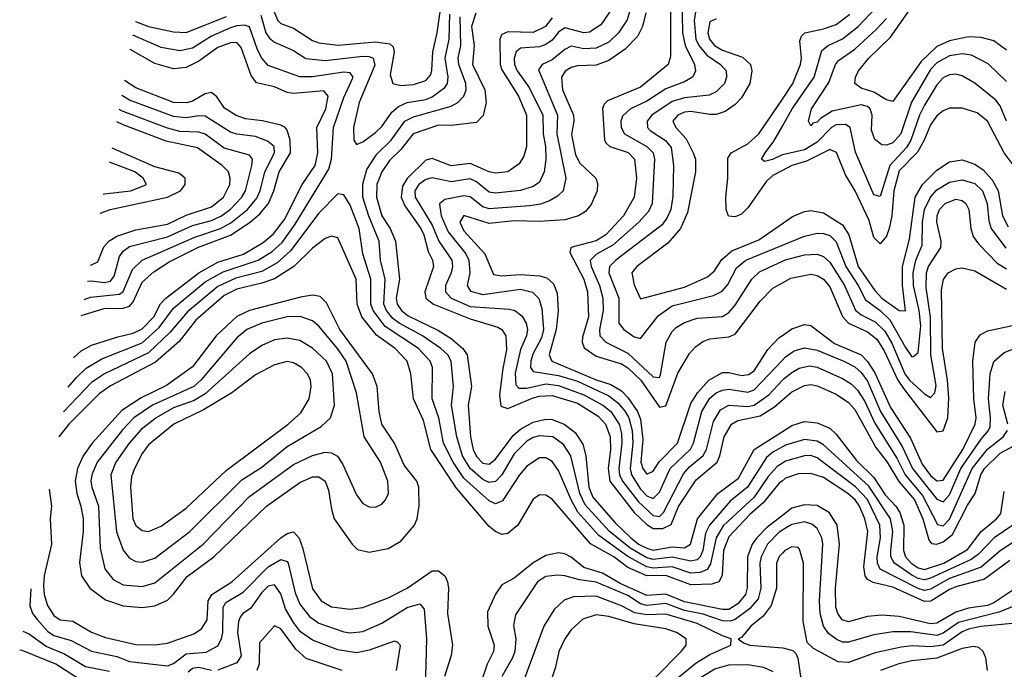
# Model space of a CAD drawing. Header units: inches. Extents: x 1305375 to 1407406, y 744550 to 841633.
# Tile 116 of 256: x 1307582 to 1310704, y 805533 to 807592. Entities that reach past the tile are written whole.
import ezdxf

# ---------------------------------------------------------------- set-up
doc = ezdxf.new("R2010")
doc.units = ezdxf.units.IN
doc.header["$MEASUREMENT"] = 0
doc.layers.add('B3800', color=7, linetype='Continuous')
doc.layers.add('B3810', color=7, linetype='Continuous')

msp = doc.modelspace()

# ---------------------------------------------------------------- linework, layer by layer
at = {"layer": 'B3800', "color": 5}
for points, elevation in [([(1308379.4, 807639.4), (1308400.1, 807590), (1308410, 807580.4), (1308450, 807565.5), (1308510, 807526.6), (1308530, 807518.8), (1308591.3, 807511.3), (1308710, 807522.2), (1308755.8, 807515.8), (1308766, 807506), (1308769.1, 807490), (1308756.8, 807416.8), (1308765.4, 807390), (1308790, 807383.5), (1308830, 807386.2), (1308870, 807399.4), (1308883.9, 807416.1), (1308888.7, 807431.3), (1308891.3, 807490), (1308905.1, 807550), (1308922.8, 807670)], 1780), ([(1309681.3, 807670), (1309683.4, 807550), (1309692.2, 807510), (1309721.4, 807450), (1309724.5, 807430), (1309720.2, 807419.8), (1309714.7, 807410), (1309690, 807394.9), (1309630, 807373.1), (1309570, 807333.8), (1309518.4, 807310), (1309493.3, 807286.7), (1309487.7, 807270), (1309489, 807250), (1309499.2, 807230), (1309570.4, 807190), (1309590.6, 807170), (1309595, 807150), (1309587.2, 807010), (1309575.9, 806984.1), (1309544.9, 806950), (1309462.7, 806877.3), (1309411.1, 806848.9), (1309390.7, 806829.3), (1309393.4, 806810), (1309419.7, 806750), (1309430.2, 806710), (1309431.6, 806670), (1309419.6, 806610), (1309420.8, 806590), (1309439.9, 806570), (1309510, 806535.5), (1309590, 806460.7), (1309610, 806457.9), (1309614, 806466), (1309631, 806570), (1309650, 806604.1), (1309663.6, 806616.4), (1309690, 806632.4), (1309730, 806645.8), (1309810, 806651.8), (1309830, 806664.5), (1309850, 806687.2), (1309903.5, 806770), (1309927.5, 806792.5), (1310000, 806826.3)], 1560), ([(1309524.4, 807650), (1309508, 807592), (1309480.5, 807550), (1309450, 807520.7), (1309410, 807502.2), (1309370, 807499.4), (1309330, 807508.3), (1309310, 807497.9), (1309270, 807465.1), (1309238.6, 807450), (1309227, 807433), (1309287.2, 807290), (1309284.7, 807230), (1309313.9, 807090), (1309304.9, 807050), (1309287.3, 807032.7), (1309261.9, 807018.1), (1309232.8, 807007.2), (1309198, 807002), (1309070, 806992.1), (1309050, 806999.1), (1309010, 807031), (1308990, 807033.8), (1308930, 807022.6), (1308913.9, 807010), (1308913, 807007), (1308918.3, 806970), (1308939.9, 806919.9), (1308996.2, 806850), (1309006.3, 806830), (1309009.4, 806790), (1309000.5, 806750), (1309011.2, 806731.2), (1309050, 806721.3), (1309170, 806738.2), (1309208, 806728), (1309228.2, 806708.2), (1309236.9, 806676.9), (1309242.5, 806610), (1309236.1, 806583.9), (1309208.3, 806531.7), (1309202, 806510), (1309201.5, 806490), (1309210, 806476.9), (1309290, 806464.5), (1309350, 806446.1), (1309450, 806400.3), (1309478, 806378), (1309501.2, 806350), (1309513.4, 806330), (1309523.8, 806290), (1309525.3, 806250), (1309517, 806170), (1309522, 806150), (1309550, 806103.9), (1309570, 806083.5), (1309590, 806074.6), (1309610, 806094.8), (1309644.3, 806170), (1309708.8, 806231.2), (1309718, 806250), (1309744.1, 806350), (1309770, 806392.4), (1309790, 806409.1), (1309810, 806418.2), (1309830, 806421.3), (1309890, 806411.5), (1309910, 806419), (1310000, 806513.2)], 1640), ([(1309730, 807649.4), (1309720.2, 807590), (1309725.6, 807530), (1309735.5, 807510), (1309759.9, 807479.9), (1309803.4, 807450), (1309822, 807430), (1309823.2, 807410), (1309816.3, 807390), (1309790, 807363), (1309767.6, 807352.4), (1309690, 807344.2), (1309650, 807333.1), (1309585.8, 807290), (1309571.1, 807270), (1309572.3, 807250), (1309580.6, 807240.6), (1309629.2, 807209.2), (1309646.9, 807186.9), (1309655.1, 807130), (1309652.6, 807032.6), (1309646.1, 806990), (1309635.1, 806964.9), (1309618.3, 806941.7), (1309472, 806830), (1309452.3, 806810), (1309449.5, 806790), (1309481.2, 806710), (1309481.6, 806630), (1309497.5, 806610), (1309530, 806586.7), (1309550, 806581.4), (1309606.4, 806653.7), (1309650, 806685.7), (1309781.6, 806718.4), (1309808.6, 806731.4), (1309827.3, 806752.7), (1309854.2, 806805.8), (1309883.9, 806830), (1310000, 806877.1)], 1540), ([(1307948.8, 807586.2), (1307990, 807570.8), (1308070, 807553.8), (1308110, 807551.2), (1308237.6, 807602.4)], 1760), ([(1308346.7, 807606.7), (1308362.6, 807550), (1308373.9, 807533.9), (1308390, 807520.6), (1308450, 807493.9), (1308488.6, 807468.6), (1308550, 807462.5), (1308670, 807476.5), (1308690, 807475.6), (1308702.6, 807470), (1308707.9, 807447.9), (1308658.6, 807330), (1308640.7, 807250), (1308640.9, 807210), (1308650, 807196.9), (1308670, 807204.8), (1308710, 807234.7), (1308730, 807253.4), (1308761.5, 807298.5), (1308782.9, 807317.1), (1308810, 807329.1), (1308870, 807339.3), (1308890, 807347.1), (1308930, 807377.1), (1308937.8, 807390), (1308940.8, 807410), (1308931.2, 807470), (1308943, 807530), (1308946, 807610)], 1760), ([(1310000, 806238.2), (1309970, 806221.3), (1309950, 806204.5), (1309889.5, 806110.5), (1309834.2, 806065.8), (1309768.5, 805990), (1309755.8, 805964.2), (1309747.8, 805910), (1309739.4, 805890), (1309730, 805880.6), (1309710, 805875.7), (1309650, 805888.4), (1309590, 805881.1), (1309570, 805886.9), (1309516.9, 805916.9), (1309451.2, 805971.2), (1309375, 806055), (1309358.2, 806090), (1309329.3, 806210), (1309306.1, 806246.1), (1309271.8, 806270), (1309230, 806273.6), (1309210, 806268.3), (1309190, 806256.5), (1309150, 806216.5), (1309110, 806149.1), (1309090, 806128.4), (1309070, 806125.8), (1309050, 806134.5), (1309010.1, 806170.1), (1308986.2, 806210), (1308967.3, 806270), (1308951.2, 806370), (1308957.2, 806430), (1308949.9, 806510), (1308938.9, 806530), (1308917.6, 806550), (1308859.2, 806590), (1308784.6, 806630), (1308765.2, 806645.2), (1308745.2, 806670), (1308736.7, 806690), (1308740.6, 806770), (1308726.1, 806830), (1308721.4, 806890), (1308689.2, 806969.2), (1308670.2, 807030), (1308669.3, 807070.7), (1308682.4, 807117.6), (1308713.7, 807166.3), (1308759.4, 807210), (1308802.8, 807270), (1308830, 807284), (1308950, 807318.3), (1308970.5, 807330), (1308989.9, 807350.1), (1308997.3, 807370), (1308996.8, 807390), (1308974.2, 807450), (1308972.3, 807470), (1308980.4, 807510), (1308978.6, 807601.4)], 1740), ([(1309027.7, 807612.3), (1309014.5, 807570), (1309022.4, 807510), (1309017.8, 807450), (1309056.4, 807370), (1309061.1, 807330), (1309051.6, 807288.4), (1309030, 807266.3), (1308950, 807256.4), (1308910, 807257.6), (1308829.8, 807230.2), (1308790, 807180.8), (1308753.8, 807146.2), (1308729.7, 807110.3), (1308713.7, 807070), (1308712.9, 807030), (1308730.1, 806970.1), (1308756.3, 806930), (1308772.9, 806890), (1308786.1, 806770), (1308775.9, 806710), (1308778.9, 806690), (1308791.9, 806670), (1308813.4, 806653.4), (1308907.6, 806607.6), (1308950, 806581.7), (1308987.2, 806550), (1309000.6, 806530), (1309013.8, 806430), (1309003.4, 806370), (1309011.3, 806270), (1309019.7, 806230), (1309030, 806207.4), (1309050, 806187), (1309070, 806183.4), (1309090, 806199.3), (1309146.2, 806273.8), (1309170, 806294.7), (1309210, 806316.1), (1309250, 806325.7), (1309270, 806325), (1309308, 806310), (1309343.3, 806283.3), (1309367.3, 806247.3), (1309376.5, 806210), (1309386.7, 806110), (1309399, 806079), (1309470, 805997.5), (1309519.5, 805950), (1309544.1, 805930), (1309570, 805916.7), (1309590, 805910.8), (1309650, 805921), (1309690, 805918.2), (1309709, 805930), (1309730.8, 806010), (1309795.6, 806090), (1309861.3, 806138.7), (1309910.4, 806230), (1310000, 806286.7)], 1720), ([(1309461.7, 807630), (1309424.2, 807575.8), (1309387.9, 807552.1), (1309370, 807550.9), (1309310, 807566.4), (1309290, 807553), (1309270, 807527.1), (1309250, 807513.2), (1309230, 807505.9), (1309170, 807501.3), (1309156.2, 807490), (1309149.7, 807470), (1309151, 807450), (1309159.3, 807430), (1309196.7, 807376.7), (1309240.7, 807290), (1309241.1, 807230), (1309249.1, 807190), (1309249.6, 807150.4), (1309245.2, 807110), (1309230, 807077), (1309210, 807063.6), (1309169.2, 807050.8), (1309090, 807041.8), (1309070, 807045.8), (1309030, 807078.2), (1309010, 807087.7), (1308950, 807078.4), (1308890, 807091.4), (1308870, 807086.1), (1308847.4, 807070), (1308834.8, 807050), (1308836.2, 807030), (1308890, 806940.7), (1308910.4, 806890), (1308951.6, 806830), (1308953.9, 806810), (1308950.2, 806790), (1308932.2, 806750), (1308931.4, 806730), (1308950.3, 806710), (1309010, 806683.4), (1309134.5, 806674.5), (1309151.6, 806670), (1309174, 806654), (1309187.7, 806630), (1309192.1, 806610), (1309188.4, 806590), (1309170, 806547.3), (1309152.3, 806472.3), (1309155.3, 806435.3), (1309164.6, 806424.6), (1309190, 806424), (1309250, 806437.7), (1309290, 806433.2), (1309370, 806403.1), (1309430.5, 806370.5), (1309456.5, 806350), (1309482.6, 806310), (1309490, 806280.4), (1309491.3, 806250), (1309481.5, 806170), (1309483.5, 806150), (1309493.1, 806130), (1309543.7, 806063.7), (1309590, 806020.5), (1309610, 806017.9), (1309622.6, 806030), (1309686.9, 806153.1), (1309705, 806175), (1309749, 806211), (1309759.1, 806230), (1309781.8, 806318.2), (1309804, 806356), (1309830, 806370.2), (1309890, 806366.5), (1309910, 806370.9), (1309957.3, 806402.7), (1310000, 806449.1)], 1660), ([(1309566.5, 807613.5), (1309556.9, 807570), (1309540.7, 807539.3), (1309501.6, 807498.4), (1309450, 807462.7), (1309410, 807447.8), (1309350, 807445.4), (1309330, 807440.5), (1309311.6, 807428.4), (1309299.6, 807410), (1309302.4, 807370), (1309337.2, 807290), (1309339, 807270), (1309331.8, 807228.2), (1309343.5, 807163.5), (1309357.5, 807137.5), (1309408.3, 807090), (1309413.3, 807073.3), (1309412.3, 807050), (1309393.8, 807006.2), (1309375.3, 806984.7), (1309353.2, 806970), (1309310, 806958.2), (1309230, 806952.7), (1309150, 806954.4), (1309070, 806946.2), (1308990, 806971.1), (1308977.8, 806950), (1308990, 806923), (1309057.1, 806850), (1309084.4, 806784.4), (1309110, 806780.1), (1309170, 806784.7), (1309230, 806780.8), (1309253.6, 806773.6), (1309274.5, 806754.5), (1309285.6, 806725.6), (1309289.4, 806669.4), (1309283.2, 806610), (1309260.5, 806530), (1309268.7, 806510), (1309410, 806451), (1309456.4, 806436.4), (1309490, 806415.5), (1309510, 806394.5), (1309540.2, 806350), (1309550, 806326), (1309557.9, 806262.1), (1309551.4, 806190), (1309557.4, 806170), (1309570, 806152.1), (1309590, 806161.3), (1309608.9, 806191.1), (1309666.9, 806250), (1309710, 806376.1), (1309730.5, 806409.5), (1309767.1, 806450), (1309810, 806473.5), (1309830, 806474.4), (1309870, 806464), (1309892.8, 806467.2), (1309910, 806479.4), (1309953.5, 806546.5), (1309990, 806584.7), (1310000, 806591.7)], 1620), ([(1309645.4, 807630), (1309644.9, 807475.1), (1309637.6, 807450), (1309550, 807377.9), (1309445, 807335), (1309435.2, 807324.8), (1309429.9, 807310.1), (1309436, 807210), (1309441.1, 807201.1), (1309453.2, 807190), (1309511.3, 807171.3), (1309531.2, 807150), (1309537.1, 807090), (1309529.9, 807030), (1309496.3, 806970), (1309440.1, 806910), (1309409.2, 806890.8), (1309329.7, 806870.3), (1309325.7, 806854.3), (1309370.6, 806770), (1309382, 806730), (1309384.8, 806650), (1309365.7, 806585.7), (1309364.9, 806570), (1309371.6, 806551.6), (1309410, 806525.5), (1309490, 806501.5), (1309510, 806488.9), (1309551.2, 806450), (1309610, 806363.8), (1309630, 806368.5), (1309668.5, 806471.5), (1309705.9, 806534.1), (1309724.5, 806555.5), (1309747.7, 806572.3), (1309770, 806581), (1309830, 806586.8), (1309850, 806595.1), (1309930, 806700.1), (1309970, 806741.5), (1310000, 806757.9)], 1580), ([(1307735.3, 806427), (1307761.5, 806458.5), (1307792.5, 806487.5), (1307842.7, 806517.3), (1307970, 806567.5), (1308023.8, 806616.2), (1308070, 806677.6), (1308170, 806760.9), (1308227.4, 806792.6), (1308337.5, 806830), (1308382.2, 806857.8), (1308413.6, 806886.4), (1308455.5, 806944.5), (1308561.5, 807118.5), (1308570.8, 807150), (1308576.4, 807250), (1308610, 807345), (1308639.5, 807410), (1308630, 807423.6), (1308610, 807425.9), (1308510, 807411.3), (1308470, 807410.7), (1308370, 807447.2), (1308350, 807470.1), (1308336.2, 807496.2), (1308310, 807569.2), (1308294.5, 807574.5), (1308270, 807573.1), (1308250, 807566.4), (1308190, 807540.3), (1308130, 807502.2), (1308090, 807493.2), (1308030, 807503.8), (1307940.8, 807542.7)], 1740), ([(1309270, 807597.9), (1309249.3, 807570.7), (1309210, 807551.5), (1309130, 807553.4), (1309110, 807545.5), (1309104, 807530), (1309105.2, 807450), (1309110, 807433.4), (1309163.1, 807350), (1309188.7, 807290), (1309189.2, 807190), (1309180.2, 807159.8), (1309165.2, 807134.8), (1309130, 807110.1), (1309090, 807105.7), (1309070, 807109.7), (1309010, 807135.8), (1308950, 807129.3), (1308890, 807152.4), (1308870, 807146.4), (1308810, 807089.2), (1308795.2, 807064.8), (1308791.4, 807030), (1308802.5, 807002.5), (1308853.7, 806930), (1308863.6, 806910), (1308877.1, 806857.1), (1308890.9, 806830), (1308894, 806810), (1308866.8, 806730), (1308869.8, 806709.8), (1308894.1, 806690), (1309010, 806643.5), (1309097.4, 806617.4), (1309110.4, 806610), (1309123.6, 806590), (1309125.7, 806545.7), (1309113.2, 806486.8), (1309103.3, 806403.3), (1309107.6, 806367.6), (1309130, 806360.1), (1309210, 806393.4), (1309230, 806399.2), (1309270, 806401.2), (1309350, 806377.1), (1309415.7, 806335.7), (1309439, 806310), (1309454.3, 806270), (1309454.7, 806230), (1309447.5, 806170), (1309452.7, 806130), (1309530.3, 806030.3), (1309570, 805991.9), (1309590, 805980), (1309620.7, 805979.3), (1309647.7, 805992.3), (1309670.7, 806049.3), (1309726.1, 806133.9), (1309792.8, 806190), (1309801.7, 806210), (1309815.7, 806270), (1309838.4, 806310), (1309858.3, 806321.7), (1309930, 806337), (1309974.6, 806365.4), (1310000, 806387.1)], 1680), ([(1309790, 807594.5), (1309770, 807585.7), (1309763.5, 807550), (1309769, 807530), (1309784.4, 807510), (1309810, 807495.5), (1309873.4, 807473.4), (1309899.1, 807450), (1309902.9, 807430), (1309896.7, 807390), (1309870, 807344.2), (1309850, 807323.3), (1309818.5, 807301.5), (1309790, 807292.1), (1309770, 807291.3), (1309710, 807301.4), (1309690, 807298.8), (1309668, 807290), (1309652.8, 807270), (1309662.1, 807250), (1309694.8, 807214.8), (1309717.3, 807170), (1309724.1, 807150), (1309724.3, 807110), (1309698.6, 806981.4), (1309676.6, 806930), (1309636.5, 806883.5), (1309538.3, 806810), (1309522.9, 806790), (1309530, 806752.1), (1309550, 806707.6), (1309690, 806744.2), (1309762.6, 806777.4), (1309784.2, 806795.8), (1309808.1, 806831.9), (1309840.1, 806859.9), (1309925.7, 806894.3), (1310000, 806945.7)], 1520), ([(1307752.5, 806520.3), (1307777.2, 806542.8), (1307810, 806560.2), (1307892.8, 806587.2), (1307941.9, 806598.1), (1307970, 806612.3), (1308007.5, 806650), (1308028.7, 806691.3), (1308044.8, 806710), (1308149.8, 806790.2), (1308210, 806823.8), (1308291.1, 806848.9), (1308354, 806886), (1308386.7, 806913.3), (1308421.4, 806958.6), (1308477.3, 807070), (1308518.3, 807130), (1308527.3, 807170), (1308524.3, 807250), (1308552, 807310), (1308560.1, 807350), (1308546.4, 807366.4), (1308450, 807358.2), (1308430, 807361.7), (1308390, 807378.9), (1308332.4, 807392.4), (1308315.4, 807415.4), (1308284.1, 807504.1), (1308270, 807520.3), (1308250, 807519.2), (1308210, 807504.2), (1308150, 807460.7), (1308110, 807440.2), (1308070, 807435.9), (1308010, 807453.2), (1307932.5, 807497.8)], 1720), ([(1307777.2, 806654.7), (1307850, 806676.8), (1307910, 806677.7), (1307930, 806684.2), (1307942, 806698), (1307970, 806760.7), (1308006.7, 806793.3), (1308055.5, 806824.5), (1308148.8, 806871.2), (1308250.6, 806909.4), (1308312.2, 806950), (1308343.3, 806976.7), (1308370.5, 807010), (1308387.9, 807050), (1308404.5, 807110), (1308440.5, 807170), (1308439.5, 807210), (1308430, 807241.5), (1308423.1, 807250), (1308410, 807257.8), (1308352, 807272), (1308298.2, 807278.2), (1308268, 807288), (1308231.4, 807311.4), (1308207.1, 807347.1), (1308190, 807361.5), (1308170, 807357.1), (1308130, 807333.5), (1308111.9, 807328.1), (1308070, 807329.6), (1307950, 807376.5), (1307914.4, 807399.7)], 1680), ([(1307786.5, 806705.4), (1307806.9, 806713.1), (1307897.9, 806722.1), (1307910, 806730.4), (1307939.5, 806800.5), (1307970.4, 806829.6), (1308136.7, 806903.3), (1308218, 806930), (1308251.7, 806948.3), (1308304.1, 806990), (1308333.6, 807026.4), (1308344.6, 807050), (1308358.8, 807110), (1308389.4, 807170), (1308388.3, 807190), (1308367.4, 807207.4), (1308330, 807221.8), (1308270, 807228.9), (1308250, 807235.5), (1308170, 807286.2), (1308150, 807287.5), (1308110, 807280.6), (1308070, 807285.2), (1307930, 807337.2), (1307905.6, 807351.9)], 1660), ([(1310000, 807114), (1309970, 807098.3), (1309950, 807080.3), (1309890, 806995.3), (1309870, 806975.6), (1309850, 806967), (1309829.2, 806969.2), (1309821.2, 806990), (1309820.4, 807030), (1309826.6, 807090), (1309826.5, 807153.5), (1309837.6, 807170), (1309890, 807198.6), (1309925.4, 807230), (1310000, 807340.7)], 1480), ([(1307797.3, 806763.8), (1307810, 806764.9), (1307850, 806759), (1307870, 806762.9), (1307881, 806779), (1307898.1, 806841.9), (1307910, 806858.4), (1307930, 806873.3), (1308050, 806903.7), (1308130, 806940.2), (1308190, 806955.8), (1308221.6, 806970), (1308250, 806991.8), (1308286.5, 807030), (1308297.5, 807050), (1308318.1, 807130), (1308319.5, 807150), (1308310, 807163.1), (1308230, 807185.3), (1308169.4, 807229.4), (1308150, 807235.8), (1308090, 807238), (1308050, 807247.9), (1307910, 807300.7), (1307897.4, 807307.4)], 1640), ([(1307806.6, 806814.5), (1307810, 806815.2), (1307830, 806824.3), (1307848.3, 806871.8), (1307864.1, 806890), (1307890, 806906), (1307950, 806925.7), (1308050, 806943.6), (1308110, 806972.7), (1308190, 806998.6), (1308227.7, 807030), (1308247.8, 807070), (1308249, 807090), (1308243.7, 807110), (1308223.4, 807130), (1308145.9, 807185.9), (1308046.7, 807206.7), (1307910, 807259), (1307890.2, 807268.2)], 1620), ([(1310000, 807163.5), (1309997.1, 807162.9), (1309968.6, 807148.6), (1309943.1, 807143.1), (1309933.5, 807150), (1309945, 807170), (1309972.8, 807207.2), (1310000, 807255)], 1460), ([(1307836.7, 806977.4), (1307840, 806980), (1307869.2, 806990.8), (1308050, 807029.3), (1308091.6, 807050), (1308106.8, 807070), (1308106.6, 807090), (1308085.9, 807105.9), (1308010, 807125.4), (1307875, 807185.4)], 1580), ([(1307848, 807039.2), (1307850, 807040), (1307934.3, 807050), (1307983.8, 807070), (1307973.4, 807090), (1307946.9, 807110), (1307866.7, 807140.3)], 1560), ([(1310000, 806186.7), (1309983.7, 806176.3), (1309955.3, 806144.7), (1309910, 806079.1), (1309812.5, 805987.5), (1309790.2, 805950), (1309772.3, 805867.7), (1309761.4, 805850), (1309739.5, 805840.5), (1309710, 805837.7), (1309650, 805857.7), (1309590, 805854.2), (1309570, 805858.5), (1309510, 805890.3), (1309417.7, 805957.7), (1309351.7, 806031.7), (1309330, 806070), (1309290, 806163.4), (1309270, 806191.9), (1309250, 806204), (1309230, 806203.2), (1309190, 806177.2), (1309166.1, 806150), (1309112.4, 806067.6), (1309090, 806057.9), (1309070, 806067.7), (1308990, 806138.7), (1308956.6, 806190), (1308925.9, 806250), (1308911.2, 806330), (1308889.9, 806390), (1308890.3, 806490), (1308883.3, 806510), (1308846, 806550), (1308740.2, 806620.2), (1308702.7, 806670), (1308695.2, 806690), (1308695, 806770), (1308669.7, 806850), (1308657.9, 806930), (1308630, 807004.1), (1308610, 807037.1), (1308590, 807039.8), (1308530, 806978.8), (1308440.8, 806859.2), (1308398.5, 806821.5), (1308350, 806794.1), (1308267.6, 806772.4), (1308210, 806746.5), (1308113.6, 806666.4), (1308058.6, 806601.4), (1307990, 806535.9), (1307850.4, 806469.6), (1307810, 806441.9), (1307721, 806349.6)], 1760), ([(1310000, 806131), (1309990, 806123.5), (1309938.9, 806061.1), (1309896.4, 806023.6), (1309830, 805953.4), (1309813.5, 805910), (1309809.1, 805830.9), (1309798.7, 805810), (1309776.4, 805803.6), (1309710, 805801.4), (1309630.8, 805830.8), (1309570, 805829.8), (1309510, 805856.2), (1309465.5, 805890), (1309391.2, 805931.2), (1309270, 806072.1), (1309250, 806085), (1309230, 806086.4), (1309210, 806072.2), (1309160.8, 805990), (1309130, 805963.2), (1309110, 805960.6), (1309090, 805969.5), (1309070, 805986.2), (1308967.1, 806107.1), (1308885.8, 806230), (1308862, 806322), (1308830.5, 806390), (1308822.4, 806470), (1308810.6, 806510), (1308772.8, 806550), (1308712.6, 806592.6), (1308666.8, 806650), (1308651.7, 806690), (1308649, 806770), (1308590, 806900.7), (1308570, 806905.9), (1308550, 806898.5), (1308510, 806867.8), (1308450.8, 806810), (1308390, 806771), (1308350, 806756.8), (1308270, 806738.1), (1308230, 806718.2), (1308140.5, 806639.5), (1308087.6, 806572.4), (1308012.9, 806507.1), (1307870, 806431.6), (1307833.5, 806406.6), (1307737.6, 806310), (1307706.2, 806270)], 1780), ([(1307675.7, 806103.7), (1307682.3, 806050), (1307678.3, 806010), (1307682.7, 805930), (1307659.8, 805830), (1307657.4, 805797.4), (1307659.3, 805770), (1307670, 805735.9), (1307690, 805703.7), (1307710, 805690.1), (1307750, 805686.1), (1307810, 805650.7), (1307853.6, 805633.6), (1307950, 805612.2), (1308010, 805611.2), (1308050, 805615.9), (1308134.1, 805645.9), (1308158.6, 805661.4), (1308176.4, 805690), (1308179.9, 805750), (1308191, 805770), (1308254.5, 805810), (1308410, 805950.1), (1308430, 805964.1), (1308450, 805968.6), (1308468.4, 805948.4), (1308479, 805919), (1308510, 805788.8), (1308538, 805750), (1308570, 805731.3), (1308630, 805723.4), (1308670, 805729.3), (1308750, 805760.2), (1308809.9, 805790), (1308890, 805845.3), (1308910, 805845.7), (1308929.7, 805829.7), (1308938, 805810), (1308941.2, 805790), (1308937.7, 805710), (1308953.6, 805610), (1308950, 805576.9), (1308928.9, 805510)], 1780), ([(1310000, 806020.6), (1309950, 805982), (1309918.5, 805950), (1309904.2, 805930), (1309889.5, 805890), (1309888, 805792), (1309882.7, 805770), (1309859.1, 805740.9), (1309830, 805723.3), (1309810, 805722.9), (1309690, 805747), (1309630, 805771.9), (1309570, 805767.5), (1309485.4, 805805.4), (1309430, 805838.2), (1309370, 805856.1), (1309330, 805888.9), (1309310, 805898.8), (1309290, 805902.4), (1309250, 805894.1), (1309210, 805871), (1309150, 805821.8), (1309110, 805800.9), (1309090, 805771.9), (1309064.7, 805715.3), (1309066.6, 805670), (1309085.7, 805610), (1309083.8, 805590), (1309064.4, 805550), (1309044.4, 805490)], 1820), ([(1310000, 805974.4), (1309990, 805968.3), (1309952.9, 805930), (1309932.2, 805890), (1309928.1, 805870), (1309931.9, 805790), (1309922.9, 805757.1), (1309895.3, 805724.7), (1309850, 805690.8), (1309834.3, 805685.7), (1309810, 805687.2), (1309748.5, 805708.5), (1309690, 805719.5), (1309630, 805741.5), (1309570, 805735.9), (1309550, 805740.5), (1309510, 805766.7), (1309410, 805809.6), (1309356.7, 805816.7), (1309310, 805829.9), (1309288.1, 805831.9), (1309250, 805826.9), (1309223.9, 805810), (1309154.3, 805705.7), (1309147.9, 805672.1), (1309154.8, 805630), (1309151.3, 805590), (1309144.6, 805570), (1309110.8, 805510)], 1840), ([(1310000, 805901.6), (1309990, 805891), (1309981.2, 805870), (1309981.4, 805790), (1309964.2, 805735.8), (1309938.5, 805701.5), (1309900.3, 805670), (1309870, 805633.7), (1309859.3, 805630), (1309876.9, 805616.9), (1309897.1, 805610), (1310000, 805601.3)], 1860), ([(1307617.5, 805787.8), (1307614.1, 805734.1), (1307622.3, 805710), (1307638.1, 805690), (1307670, 805654.5), (1307690, 805640.8), (1307744.9, 805624.9), (1307810, 805590.9), (1307890, 805573.6), (1307930, 805558.4), (1308050, 805544.3), (1308070, 805551.3), (1308110, 805582.4), (1308172.8, 805587.2), (1308210, 805608.1), (1308221.8, 805630), (1308226.3, 805650), (1308226.7, 805730), (1308235.2, 805744.8), (1308290, 805777.6), (1308370, 805858.4), (1308410, 805881.6), (1308430, 805875.1), (1308433.1, 805870), (1308455.1, 805775.1), (1308470, 805739.8), (1308501, 805701), (1308530, 805679.9), (1308610, 805652.2), (1308630.9, 805649.1), (1308670, 805652.9), (1308730, 805679), (1308810, 805729.4), (1308850, 805740.6), (1308864.2, 805724.2), (1308871.3, 805630), (1308865.9, 805430)], 1760), ([(1308776.6, 805530), (1308789.2, 805609.2), (1308779.6, 805619.6), (1308770, 805622.3), (1308690, 805593.6), (1308650, 805585.6), (1308590, 805595.4), (1308510, 805625.3), (1308472.5, 805652.5), (1308450, 805681.8), (1308424.7, 805724.7), (1308410, 805772.3), (1308390, 805801), (1308370, 805796.4), (1308350, 805777), (1308313.9, 805726.1), (1308289.7, 805710.3), (1308281.1, 805698.9), (1308275.4, 805684.6), (1308272, 805650), (1308283.9, 805576.1), (1308270, 805553.8), (1308210, 805530.1)], 1740), ([(1309610, 805459), (1309726.7, 805553.3), (1309770, 805580.5), (1309836.9, 805610), (1309838, 805630), (1309810, 805639.3), (1309730, 805678.8), (1309630, 805707.6), (1309570, 805706.2), (1309531.8, 805711.8), (1309490, 805734.1), (1309410, 805765.4), (1309337.2, 805762.8), (1309307.8, 805752.2), (1309276.7, 805723.3), (1309243.4, 805670), (1309125.3, 805350)], 1860), ([(1308603.9, 805530), (1308490, 805567.4), (1308457.1, 805597.1), (1308410, 805661.5), (1308390, 805670.8), (1308342.7, 805617.3), (1308341.5, 805550), (1308333.9, 805530)], 1720), ([(1307866.3, 805526.3), (1307790, 805541.2), (1307721.9, 805581.9), (1307665.7, 805605.7), (1307610, 805645.8), (1307592.7, 805653.1)], 1740), ([(1307770, 805501.9), (1307696.1, 805550), (1307590, 805592.8), (1307581.9, 805594.4)], 1720), ([(1309710.9, 805489.1), (1309785.7, 805534.3), (1309830, 805547.3), (1309890, 805548.9), (1309940, 805540), (1309970, 805526.5)], 1840), ([(1308190, 805529.8), (1308150, 805538.6), (1308130, 805536.2), (1308115.6, 805524.4)], 1740)]:
    msp.add_lwpolyline(points, dxfattribs=dict(at, elevation=elevation))
for points, elevation in [([(1308510, 806719.1), (1308472.6, 806712.6), (1308310, 806670.2), (1308270, 806651.5), (1308205.1, 806590), (1308130, 806491.9), (1308046.8, 806433.2), (1307966.7, 806393.3), (1307906.2, 806353.8), (1307811.3, 806250), (1307782.9, 806210), (1307765.4, 806170), (1307758, 806130), (1307762.6, 806090), (1307776.2, 806050), (1307782.9, 806010), (1307782.9, 805970), (1307771.5, 805871.5), (1307778.2, 805830), (1307804.4, 805790), (1307853.5, 805753.5), (1307910, 805734.2), (1307970, 805728.8), (1308010, 805734.1), (1308050, 805752.5), (1308070, 805771.1), (1308112.4, 805827.6), (1308197, 805890), (1308364.1, 806050), (1308470, 806125.8), (1308510, 806143.2), (1308530, 806143.1), (1308550, 806129.4), (1308561.1, 806101.1), (1308570, 806040.3), (1308579.3, 806010), (1308636.4, 805930), (1308653.1, 805913.1), (1308690, 805905), (1308750, 805916.6), (1308790, 805939), (1308833.1, 805990), (1308842, 806010), (1308848.5, 806051.5), (1308847.6, 806110), (1308840.9, 806130), (1308800.7, 806180.7), (1308770, 806249.9), (1308730, 806310), (1308721.1, 806350), (1308714.9, 806430), (1308700.3, 806470), (1308596.4, 806610), (1308554.5, 806694.5), (1308534.6, 806714.6)], 1820), ([(1308471.1, 806651.1), (1308430, 806650.2), (1308349.4, 806630.6), (1308301.8, 806610), (1308270, 806584.3), (1308155.9, 806450), (1308134.2, 806430), (1308003.4, 806370), (1307943.5, 806330), (1307907.9, 806292.1), (1307827, 806190), (1307810.1, 806150), (1307807.7, 806130), (1307810.4, 806110), (1307831.9, 806050), (1307836.8, 805916.8), (1307852.2, 805852.2), (1307878.2, 805818.2), (1307910, 805800.5), (1307970, 805796.1), (1308010, 805807), (1308163.3, 805930), (1308310, 806081.2), (1308450, 806182.8), (1308510, 806210.4), (1308550, 806221.5), (1308570, 806219.6), (1308589, 806209), (1308604.9, 806184.9), (1308650, 806085.7), (1308670, 806059.1), (1308690, 806048.2), (1308710, 806047.1), (1308730, 806056.5), (1308742, 806070), (1308751.2, 806090), (1308749.2, 806130), (1308725.8, 806190), (1308674, 806270), (1308649.9, 806410), (1308616.6, 806510), (1308589.9, 806550), (1308530, 806620.6), (1308510, 806637.7)], 1840), ([(1308430, 806583), (1308390, 806577.2), (1308350, 806559.9), (1308310, 806532.6), (1308170, 806405.9), (1308135.1, 806384.9), (1308070, 806361.7), (1308014.3, 806330), (1307966.7, 806293.3), (1307929, 806250), (1307887.2, 806190), (1307870.7, 806150), (1307889.3, 805969.3), (1307910, 805911), (1307930, 805885.2), (1307950, 805875.3), (1307970, 805872.7), (1308010, 805885.7), (1308121.1, 805970), (1308286, 806134), (1308350, 806174.4), (1308430, 806239.1), (1308537.3, 806302.7), (1308567.4, 806330), (1308579.5, 806370), (1308573.5, 806470), (1308554.2, 806510), (1308510, 806550.8), (1308470, 806575)], 1860), ([(1308430, 806508.7), (1308390, 806498.1), (1308330, 806466.2), (1308254, 806410), (1308164.2, 806355.8), (1308070.7, 806310), (1307990, 806244.2), (1307970, 806216.9), (1307945.4, 806170), (1307936.3, 806143.7), (1307932.8, 806110), (1307940.5, 806010), (1307950, 805989.5), (1307960.6, 805980.6), (1307970, 805973.2), (1307990, 805969.6), (1308030, 805986.7), (1308110, 806043.7), (1308236.9, 806163.1), (1308433.4, 806310), (1308473.6, 806346.4), (1308499.9, 806390), (1308506.4, 806430), (1308503.7, 806450), (1308494.6, 806470), (1308475.6, 806490), (1308450, 806504.8)], 1880), ([(1309410, 805705.8), (1309367.8, 805692.2), (1309330, 805658.4), (1309310, 805629.8), (1309291, 805590), (1309280.3, 805539.7), (1309257.3, 805470), (1309239.2, 805370), (1309244.9, 805344.9), (1309250, 805341.5), (1309270, 805344.6), (1309380.7, 805419.3), (1309567.8, 805490), (1309595.3, 805504.7), (1309679.1, 805590), (1309694.9, 805610), (1309695.4, 805630), (1309664.2, 805650), (1309630, 805661.1), (1309530, 805677.1), (1309450, 805700.9)], 1880)]:
    msp.add_lwpolyline(points, close=True, dxfattribs=dict(at, elevation=elevation))
at = {"layer": 'B3810', "color": 5}
for points, elevation in [([(1310710, 807495.7), (1310670, 807524.8), (1310630, 807535.6), (1310590, 807537.3), (1310530, 807524.8), (1310490, 807507.1), (1310440.1, 807459.9), (1310350, 807332.5), (1310330, 807337.7), (1310290, 807362.8), (1310250, 807375), (1310230, 807389.8), (1310232.2, 807410), (1310241.1, 807430), (1310273.9, 807470), (1310342.8, 807537.2), (1310425.5, 807654.5)], 1420), ([(1310000, 807255), (1310031.3, 807310), (1310100.2, 807410), (1310125.5, 807494.5), (1310145.5, 807510), (1310190, 807530.9), (1310240.1, 807570), (1310296.1, 807630)], 1460), ([(1310000, 807340.7), (1310033.2, 807390), (1310057.2, 807450), (1310060.1, 807470), (1310055.2, 807524.8), (1310060.2, 807539.8), (1310071.1, 807550), (1310130, 807562.7), (1310170, 807577.3), (1310214, 807610)], 1480), ([(1310710, 807396.7), (1310652.2, 807452.2), (1310599.3, 807479.3), (1310570, 807484.2), (1310530, 807477), (1310490, 807455.7), (1310470, 807434.6), (1310409.3, 807330.7), (1310375.7, 807230), (1310350, 807201.6), (1310330, 807194.6), (1310315.6, 807195.6), (1310292.6, 807212.6), (1310282.4, 807242.4), (1310284.8, 807290), (1310278.4, 807310), (1310270, 807317.1), (1310250, 807321.8), (1310158.2, 807301.8), (1310120.9, 807279.1), (1310110, 807267.6), (1310096.1, 807263.9), (1310090, 807255.4), (1310083.2, 807270), (1310091.8, 807310), (1310147.2, 807392.8), (1310168.1, 807450), (1310177.4, 807462.6), (1310230, 807499.1), (1310298.3, 807561.7), (1310330, 807596)], 1440), ([(1310710, 807270.5), (1310690, 807319.2), (1310677.1, 807337.1), (1310610, 807390.4), (1310570, 807413.8), (1310550, 807419.5), (1310530, 807417.2), (1310510, 807407.4), (1310490, 807385.6), (1310450, 807321.3), (1310434.2, 807290), (1310407.6, 807210), (1310393, 807187), (1310340.1, 807130), (1310310, 807031.7), (1310290, 807037.3), (1310231.9, 807171.9), (1310215, 807250), (1310199.6, 807259.6), (1310170, 807258.9), (1310155.5, 807250), (1310110, 807204.2), (1310070, 807179.7), (1310000, 807163.5)], 1460), ([(1310763.6, 807090), (1310703, 807170), (1310650.6, 807270.6), (1310617, 807297), (1310570, 807312.1), (1310530, 807312), (1310510, 807303.4), (1310490, 807287.7), (1310470, 807258.8), (1310449.8, 807210), (1310427.8, 807172.2), (1310370, 807113.1), (1310353.5, 807050), (1310347, 806970), (1310338.2, 806930), (1310330, 806906.1), (1310310, 806881.8), (1310290, 806902.3), (1310275.5, 806955.5), (1310230.5, 807050), (1310200.3, 807100.3), (1310171, 807171), (1310150, 807180.6), (1310076.5, 807143.5), (1310030, 807129.6), (1310000, 807114)], 1480), ([(1310000, 806945.7), (1310032.1, 806967.9), (1310070, 806984), (1310090, 806987.2), (1310130, 806979.6), (1310190, 806942.1), (1310210.6, 806910.6), (1310240.1, 806810), (1310293.5, 806733.5), (1310315.7, 806710), (1310370, 806669.9), (1310390, 806669.8), (1310381.1, 806750), (1310380.5, 806810), (1310403.3, 806896.7), (1310420.7, 807030), (1310444.2, 807070), (1310490, 807114.8), (1310530, 807141.6), (1310570, 807148.2), (1310610, 807134.7), (1310636.1, 807116.1), (1310665, 807085), (1310684.1, 807050), (1310697.9, 806970), (1310715.5, 806935.5)], 1520), ([(1310000, 806877.1), (1310070, 806905.5), (1310110, 806915.3), (1310130, 806914.7), (1310150, 806907.6), (1310170, 806887.7), (1310200.7, 806810), (1310240, 806750), (1310263.8, 806703.8), (1310310.2, 806670), (1310340.6, 806640.6), (1310390, 806552.8), (1310410, 806523.9), (1310415.1, 806524.9), (1310430, 806537.7), (1310438.4, 806621.6), (1310433.8, 806670), (1310415.5, 806750), (1310414.9, 806790), (1310423.2, 806830), (1310442.8, 806877.2), (1310444.3, 806950), (1310450.5, 806990), (1310469.3, 807030), (1310490, 807053.3), (1310530, 807077.4), (1310570, 807084.4), (1310610, 807073.1), (1310634.6, 807050), (1310649.1, 807010), (1310654.4, 806954.4), (1310662.3, 806930), (1310708.3, 806868.3)], 1540), ([(1310000, 806826.3), (1310010, 806831), (1310070, 806846.9), (1310110, 806848.9), (1310130, 806841.9), (1310150, 806823.8), (1310196.7, 806750), (1310231.5, 806671.5), (1310250, 806656.4), (1310294.3, 806634.3), (1310324.6, 806604.6), (1310346.5, 806566.5), (1310387.9, 806470), (1310402.8, 806450), (1310450, 806406.7), (1310470, 806394.3), (1310483.4, 806410), (1310487, 806433), (1310470.6, 806530), (1310469, 806649), (1310456.2, 806743.8), (1310456.8, 806790), (1310463.2, 806810), (1310502.8, 806870), (1310503.8, 806890), (1310489.8, 806950), (1310490.8, 806970), (1310498.3, 806990), (1310516, 807010), (1310550, 807023.5), (1310570, 807019.2), (1310581.3, 807010), (1310591.4, 806990), (1310597.1, 806930), (1310605.1, 806905.1), (1310621.6, 806881.6), (1310680.4, 806820.4), (1310710, 806802.2)], 1560), ([(1310000, 806757.9), (1310027.2, 806772.8), (1310090, 806785.7), (1310110, 806781.6), (1310130, 806769.9), (1310150, 806745.9), (1310191, 806651), (1310209.3, 806630), (1310270, 806603), (1310299.4, 806579.4), (1310322.9, 806542.9), (1310365.6, 806450), (1310383.4, 806423.4), (1310490, 806285.8), (1310510, 806288.9), (1310524.6, 806330), (1310527.9, 806392.1), (1310523.3, 806450), (1310507.1, 806550), (1310504.4, 806735.6), (1310511, 806769), (1310525.9, 806790), (1310550, 806802.4), (1310570, 806806), (1310610, 806796.2), (1310710, 806738.1)], 1580), ([(1310000, 806591.7), (1310030, 806612.8), (1310070, 806626.1), (1310090, 806622.6), (1310165.4, 806565.4), (1310249.2, 806530), (1310270, 806509.1), (1310293.1, 806473.1), (1310342.7, 806362.7), (1310406.1, 806266.1), (1310442.9, 806182.9), (1310470, 806147.1), (1310490, 806130.9), (1310510, 806133), (1310572, 806230), (1310611.3, 806310), (1310613.8, 806330), (1310606.8, 806390), (1310603.5, 806510), (1310611, 806570), (1310627.1, 806592.9), (1310650, 806605.6), (1310730, 806623.2)], 1620), ([(1310000, 806513.2), (1310010, 806523.6), (1310037.8, 806542.2), (1310070, 806552.1), (1310110, 806544.7), (1310194.7, 806510), (1310230, 806491.8), (1310250, 806474.3), (1310270, 806446.2), (1310310.5, 806350), (1310379.7, 806239.7), (1310412, 806170), (1310490, 806072.3), (1310510, 806063.9), (1310530, 806086), (1310565.7, 806170), (1310630, 806262.7), (1310653.8, 806290), (1310658.3, 806301.7), (1310660, 806330), (1310653.2, 806390), (1310658.5, 806470), (1310670.7, 806509.3), (1310702.6, 806537.4), (1310790, 806571.2)], 1640), ([(1310000, 806449.1), (1310005.2, 806454.8), (1310030, 806474.1), (1310052.7, 806487.3), (1310085.4, 806494.6), (1310110, 806490.8), (1310190, 806454.4), (1310217.6, 806437.6), (1310238.2, 806418.2), (1310261.6, 806381.6), (1310292.9, 806312.9), (1310362.5, 806202.5), (1310389.3, 806150), (1310443.8, 806083.8), (1310492, 805992), (1310510, 805987.8), (1310530, 806009.2), (1310601.4, 806170), (1310650, 806230.5), (1310699.4, 806270), (1310714, 806290)], 1660), ([(1310000, 806387.1), (1310030, 806412.6), (1310070, 806432.7), (1310090, 806435.5), (1310110, 806432), (1310170, 806405.5), (1310210, 806379.1), (1310230, 806357), (1310296.1, 806236.1), (1310332.1, 806190), (1310368.9, 806128.9), (1310418.6, 806070), (1310445.3, 806010), (1310463.8, 805943.8), (1310472.5, 805932.5), (1310490, 805929.7), (1310510, 805937.1), (1310539.7, 805960.3), (1310587, 806053), (1310610.8, 806090), (1310629, 806150), (1310641, 806170), (1310690, 806218.5), (1310749.2, 806250)], 1680), ([(1310714.2, 806310), (1310698.8, 806370), (1310706.2, 806413.8)], 1660), ([(1310000, 806286.7), (1310030, 806305.6), (1310070, 806318.8), (1310110, 806314.9), (1310150, 806297.5), (1310170, 806278.7), (1310235.3, 806195.3), (1310290, 806140.9), (1310326.1, 806086.1), (1310359.9, 806050), (1310372.2, 806030), (1310385.3, 805990), (1310383.9, 805910), (1310390.6, 805890), (1310408, 805870), (1310430, 805854.7), (1310450, 805850), (1310511.9, 805870), (1310586.6, 805913.4), (1310630.1, 805970), (1310679, 806010), (1310692.6, 806027.4), (1310703.6, 806096.4)], 1720), ([(1310730.2, 805989.8), (1310671.1, 805950), (1310621.6, 805898.4), (1310598.7, 805881.3), (1310470, 805821.7), (1310450, 805816.7), (1310430, 805820.9), (1310410, 805832), (1310355.6, 805870), (1310350, 805878.4), (1310343.9, 805890), (1310343.4, 805910), (1310350.5, 805970), (1310342.6, 806010), (1310273.9, 806113.9), (1310130, 806245.2), (1310110, 806256.1), (1310070, 806261.6), (1310010, 806243.9), (1310000, 806238.2)], 1740), ([(1310763.6, 805956.4), (1310690, 805908.8), (1310630, 805856.5), (1310530, 805821.2), (1310470, 805787), (1310450, 805783.5), (1310430, 805789.1), (1310310.3, 805850.3), (1310301, 805870), (1310300.7, 805890), (1310310.6, 805950), (1310309.4, 805990), (1310270, 806071.8), (1310232, 806112), (1310110, 806204), (1310090, 806211), (1310070, 806210.2), (1310010, 806193.1), (1310000, 806186.7)], 1760), ([(1310721.5, 805878.5), (1310640.6, 805819.4), (1310550, 805794.2), (1310530, 805786.5), (1310470.6, 805749.4), (1310450, 805748.2), (1310350, 805793.5), (1310287.9, 805807.9), (1310270, 805817.8), (1310262.4, 805830), (1310258.3, 805858.3), (1310271.2, 805970), (1310261.6, 806010), (1310244.1, 806050), (1310230.2, 806070), (1310207.9, 806090), (1310130, 806140.7), (1310090, 806153.4), (1310050, 806152.7), (1310010, 806138.6), (1310000, 806131)], 1780), ([(1310733.6, 805786.4), (1310670, 805744.1), (1310650, 805735.8), (1310590, 805726.8), (1310550, 805714.8), (1310490, 805679.3), (1310470, 805677.8), (1310370, 805701.1), (1310315.4, 805704.6), (1310270, 805700.9), (1310210, 805684.2), (1310189.5, 805690), (1310175.5, 805710), (1310169.7, 805730), (1310168.2, 805790), (1310180.8, 805930), (1310173.2, 805990), (1310149.3, 806029.3), (1310110, 806052.1), (1310070, 806055), (1310030, 806043.7), (1310000, 806020.6)], 1820), ([(1310830, 805770.9), (1310686, 805714), (1310558.1, 805681.9), (1310510, 805647.9), (1310490, 805640.7), (1310407.5, 805652.5), (1310350, 805651.8), (1310290, 805642.4), (1310210, 805618.8), (1310190, 805619.6), (1310170, 805628.3), (1310146.5, 805646.5), (1310129.9, 805670), (1310119.8, 805710), (1310118.1, 805750), (1310128.7, 805930), (1310124.9, 805950), (1310110, 805979.9), (1310093.7, 805993.7), (1310070, 806000.5), (1310030, 805992.3), (1310010, 805980.6), (1310000, 805974.4)], 1840), ([(1310805.7, 805685.7), (1310629.2, 805669.2), (1310590, 805661), (1310570, 805652), (1310510, 805609.3), (1310470, 805604.1), (1310412.7, 805607.3), (1310376.8, 805603.2), (1310294.2, 805585.8), (1310210, 805554.7), (1310177.2, 805557.2), (1310099.1, 805599.1), (1310078.5, 805618.5), (1310065.6, 805685.6), (1310067, 805870), (1310054.3, 805914.3), (1310050, 805919.8), (1310030, 805921.5), (1310007.9, 805910), (1310000, 805901.6)], 1860), ([(1310649.9, 805529.9), (1310645, 805570), (1310636.8, 805590), (1310622.8, 805602.8), (1310605.8, 805605.8), (1310570, 805599.7), (1310490, 805568.9), (1310410, 805560.2), (1310369.2, 805550.8), (1310310.5, 805529.5)], 1880), ([(1310000, 805601.3), (1310001.2, 805601.2), (1310033.1, 805593.1), (1310043, 805583), (1310048.6, 805568.6), (1310057.5, 805510), (1310104.2, 805450), (1310104.1, 805430), (1310090, 805408.9), (1310050, 805375.7), (1310000, 805349.6)], 1860)]:
    msp.add_lwpolyline(points, dxfattribs=dict(at, elevation=elevation))

doc.saveas('drawing.dxf')
